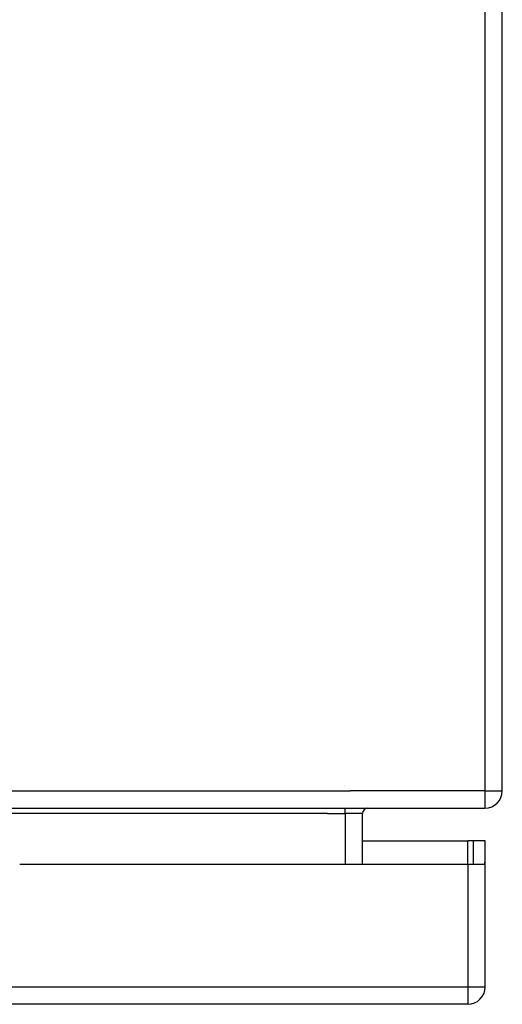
# Model space of a CAD drawing. Header units: inches. Extents: x 25 to 686, y 75 to 314.
# Tile 33 of 160: x 154.67 to 157.43, y 75.05 to 80.67. Entities that reach past the tile are written whole.
import ezdxf

# ---------------------------------------------------------------- set-up
doc = ezdxf.new("R2010")
doc.units = ezdxf.units.IN
doc.header["$MEASUREMENT"] = 0
doc.layers.add('Visible Edges(ANSI)', color=7, linetype='Continuous', lineweight=25)
doc.layers.add('Visible Tangent Edges(ANSI)', color=7, linetype='Continuous', lineweight=25)

msp = doc.modelspace()

# ---------------------------------------------------------------- linework, layer by layer
at = {"layer": 'Visible Edges(ANSI)'}
for p, q in [((157.4298, 76.2641), (157.4298, 86.0661)), ((91.5288, 76.1651), (157.3308, 76.1651)), ((156.6317, 75.8456), (156.6317, 76.1341)), ((156.6317, 75.9796), (157.2323, 75.9796)), ((157.2633, 75.9796), (157.2323, 75.9796)), ((157.3313, 75.9796), (157.2633, 75.9796)), ((157.2633, 75.9796), (157.2633, 75.8456)), ((157.3313, 75.8626), (157.3313, 75.9796)), ((154.6743, 75.8456), (157.2323, 75.8456)), ((157.2323, 75.8456), (157.3299, 75.8456)), ((157.3313, 75.1446), (157.3313, 75.8626)), ((157.2323, 75.0456), (91.6273, 75.0456))]:
    msp.add_line(p, q, dxfattribs=at)
for centre, radius, start, end in [((157.3308, 76.2641), 0.099, 270, 0), ((156.6627, 76.1341), 0.031, 90, 180), ((157.2323, 75.8626), 0.099, 350.1123, 0), ((157.2323, 75.1446), 0.099, 270, 0)]:
    msp.add_arc(centre, radius, start, end, dxfattribs=at)
at = {"layer": 'Visible Tangent Edges(ANSI)'}
for p, q in [((157.3308, 86.0661), (157.3308, 76.2641)), ((91.5288, 76.2641), (156.5637, 76.2641)), ((157.3308, 76.2641), (156.5637, 76.2641)), ((157.3308, 76.2641), (157.4298, 76.2641)), ((157.3308, 76.2641), (157.3308, 76.1651)), ((156.5327, 76.1341), (156.5327, 76.1651)), ((156.4317, 76.1341), (153.8612, 76.1341)), ((156.4317, 76.1341), (156.5327, 76.1341)), ((156.6317, 76.1341), (156.5327, 76.1341)), ((156.5327, 76.1341), (156.5327, 75.8456)), ((157.2323, 75.8456), (157.2323, 75.9796)), ((157.2323, 75.8456), (157.2323, 75.1446)), ((91.6273, 75.1446), (157.2323, 75.1446)), ((157.2323, 75.1446), (157.3313, 75.1446)), ((157.2323, 75.1446), (157.2323, 75.0456))]:
    msp.add_line(p, q, dxfattribs=at)

doc.saveas('drawing.dxf')
